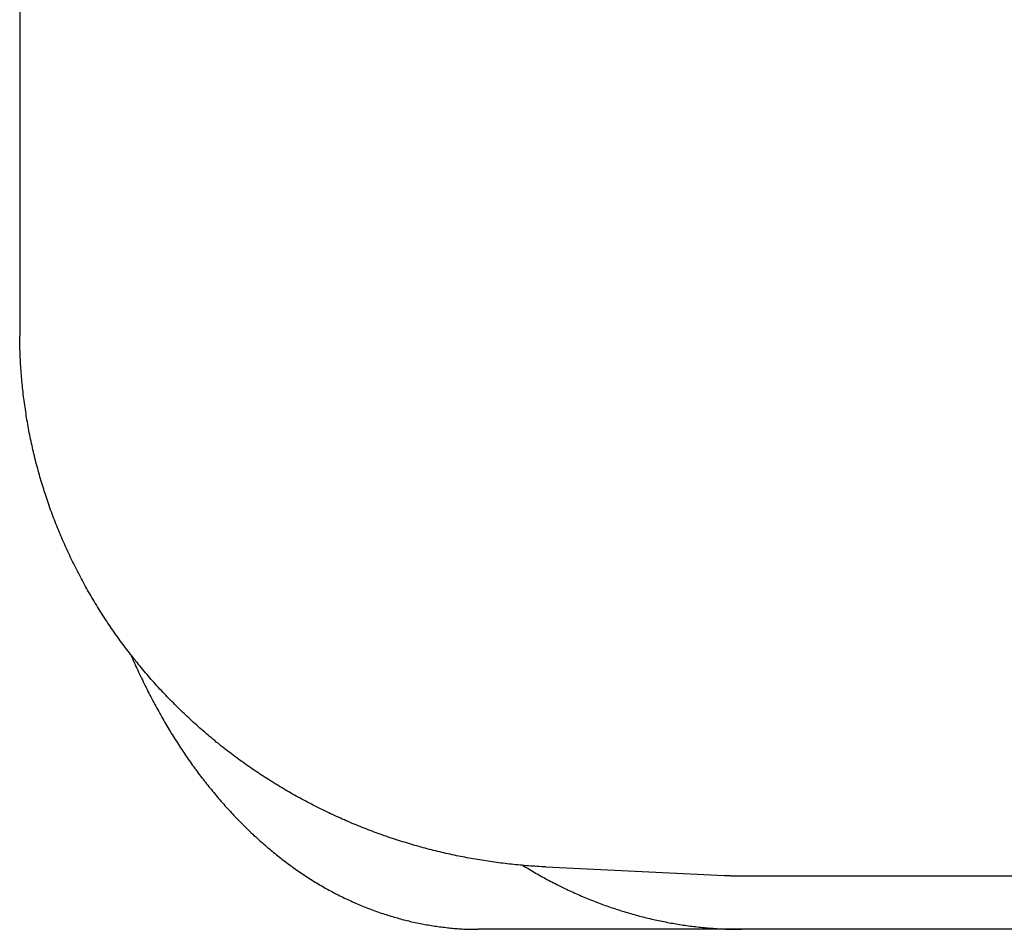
# Model space of a CAD drawing. Extents: x 668 to 3164, y 1007 to 2724.
# Tile 41 of 152: x 2091.29 to 2100.48, y 1741.6 to 1750.1. Entities that reach past the tile are written whole.
import ezdxf

# ---------------------------------------------------------------- set-up
doc = ezdxf.new("R2010")
doc.units = 0
doc.layers.add('KF_GRAVIS_12_LEFT', color=7, linetype='CONTINUOUS')

# ---------------------------------------------------------------- blocks, each defined once
blk = doc.blocks.new('KF_GRAVIS_12_LEFT')
at = {"layer": 'KF_GRAVIS_12_LEFT'}
for p, q in [((-146.40085, -500.10799), (-146.40085, -505.89201)), ((-141.48898, -510.91708), (-139.82016, -510.99623)), ((-139.66111, -511), (-116.64969, -511)), ((-128.01127, -511.5), (-142.11956, -511.5))]:
    blk.add_line(p, q, dxfattribs=at)
for points in [[(-146.401, -505.892, 0), (-146.401, -505.893, 0), (-146.401, -505.893, 0), (-146.401, -505.894, 0), (-146.401, -505.894, 0), (-146.401, -505.895, 0), (-146.401, -505.895, 0), (-146.401, -505.895, 0), (-146.401, -505.896, 0), (-146.401, -505.896, 0), (-146.401, -505.897, 0), (-146.401, -505.897, 0), (-146.401, -505.898, 0), (-146.401, -505.898, 0), (-146.401, -505.899, 0), (-146.401, -505.899, 0), (-146.401, -505.9, 0), (-146.401, -505.9, 0), (-146.401, -505.901, 0), (-146.401, -505.901, 0), (-146.401, -505.902, 0), (-146.401, -505.902, 0), (-146.401, -505.903, 0), (-146.401, -505.903, 0), (-146.401, -505.904, 0), (-146.401, -505.904, 0), (-146.401, -505.905, 0), (-146.401, -505.905, 0), (-146.401, -505.906, 0), (-146.401, -505.906, 0), (-146.401, -505.907, 0), (-146.401, -505.907, 0), (-146.401, -505.908, 0), (-146.401, -505.908, 0), (-146.401, -505.909, 0), (-146.401, -505.909, 0), (-146.401, -505.91, 0), (-146.401, -505.91, 0), (-146.401, -505.911, 0), (-146.401, -505.911, 0), (-146.401, -505.912, 0), (-146.401, -505.912, 0), (-146.401, -505.913, 0), (-146.401, -505.913, 0), (-146.401, -505.914, 0), (-146.401, -505.914, 0), (-146.401, -505.915, 0), (-146.401, -505.915, 0), (-146.401, -505.916, 0), (-146.401, -505.916, 0), (-146.401, -505.917, 0), (-146.401, -505.917, 0), (-146.401, -505.918, 0), (-146.401, -505.918, 0), (-146.401, -505.919, 0), (-146.401, -505.919, 0), (-146.401, -505.92, 0), (-146.401, -505.92, 0), (-146.401, -505.921, 0), (-146.401, -505.921, 0), (-146.401, -505.922, 0), (-146.401, -505.922, 0), (-146.401, -505.923, 0), (-146.401, -505.923, 0), (-146.401, -505.924, 0), (-146.401, -505.924, 0), (-146.401, -505.925, 0), (-146.401, -505.925, 0), (-146.401, -505.926, 0), (-146.401, -505.926, 0), (-146.401, -505.927, 0), (-146.401, -505.927, 0), (-146.401, -505.928, 0), (-146.401, -505.928, 0), (-146.401, -505.929, 0), (-146.401, -505.929, 0), (-146.401, -505.93, 0), (-146.401, -505.93, 0), (-146.401, -505.931, 0), (-146.401, -505.931, 0), (-146.401, -505.932, 0), (-146.401, -505.932, 0), (-146.401, -505.933, 0), (-146.401, -505.933, 0), (-146.401, -505.934, 0), (-146.401, -505.934, 0), (-146.401, -505.935, 0), (-146.401, -505.935, 0), (-146.401, -505.936, 0), (-146.401, -505.936, 0), (-146.401, -505.937, 0), (-146.401, -505.937, 0), (-146.401, -505.938, 0), (-146.401, -505.938, 0), (-146.401, -505.939, 0), (-146.401, -505.939, 0), (-146.401, -505.94, 0), (-146.401, -505.94, 0), (-146.401, -505.941, 0), (-146.401, -505.941, 0), (-146.401, -505.942, 0), (-146.401, -505.942, 0), (-146.401, -505.943, 0), (-146.401, -505.943, 0), (-146.401, -505.944, 0), (-146.401, -505.944, 0), (-146.401, -505.945, 0), (-146.401, -505.945, 0), (-146.401, -505.946, 0), (-146.401, -505.946, 0), (-146.401, -505.947, 0), (-146.401, -505.947, 0), (-146.401, -505.948, 0), (-146.401, -505.948, 0), (-146.401, -505.949, 0), (-146.401, -505.949, 0), (-146.401, -505.95, 0), (-146.401, -505.95, 0), (-146.401, -505.951, 0), (-146.401, -505.951, 0), (-146.401, -505.952, 0), (-146.401, -505.952, 0), (-146.401, -505.953, 0), (-146.401, -505.953, 0), (-146.401, -505.954, 0), (-146.401, -505.954, 0), (-146.401, -505.955, 0), (-146.401, -505.955, 0), (-146.401, -505.956, 0)], [(-141.489, -510.917, 0), (-141.509, -510.916, 0), (-141.529, -510.915, 0), (-141.549, -510.914, 0), (-141.569, -510.913, 0), (-141.589, -510.911, 0), (-141.609, -510.91, 0), (-141.629, -510.909, 0), (-141.649, -510.907, 0), (-141.669, -510.906, 0), (-141.689, -510.904, 0), (-141.709, -510.902, 0), (-141.728, -510.9, 0), (-141.748, -510.898, 0), (-141.768, -510.896, 0), (-141.788, -510.894, 0), (-141.808, -510.892, 0), (-141.828, -510.89, 0), (-141.848, -510.888, 0), (-141.868, -510.886, 0), (-141.888, -510.883, 0), (-141.908, -510.881, 0), (-141.927, -510.878, 0), (-141.947, -510.876, 0), (-141.967, -510.873, 0), (-141.987, -510.87, 0), (-142.007, -510.867, 0), (-142.026, -510.864, 0), (-142.046, -510.861, 0), (-142.066, -510.858, 0), (-142.086, -510.855, 0), (-142.106, -510.852, 0), (-142.125, -510.849, 0), (-142.145, -510.845, 0), (-142.165, -510.842, 0), (-142.184, -510.838, 0), (-142.204, -510.835, 0), (-142.224, -510.831, 0), (-142.243, -510.827, 0), (-142.263, -510.823, 0), (-142.283, -510.82, 0), (-142.302, -510.816, 0), (-142.322, -510.812, 0), (-142.342, -510.807, 0), (-142.361, -510.803, 0), (-142.381, -510.799, 0), (-142.4, -510.795, 0), (-142.42, -510.79, 0), (-142.439, -510.786, 0), (-142.459, -510.781, 0), (-142.478, -510.777, 0), (-142.498, -510.772, 0), (-142.517, -510.767, 0), (-142.537, -510.762, 0), (-142.556, -510.757, 0), (-142.575, -510.753, 0), (-142.595, -510.747, 0), (-142.614, -510.742, 0), (-142.633, -510.737, 0), (-142.653, -510.732, 0), (-142.672, -510.727, 0), (-142.691, -510.721, 0), (-142.711, -510.716, 0), (-142.73, -510.71, 0), (-142.749, -510.704, 0), (-142.768, -510.699, 0), (-142.787, -510.693, 0), (-142.806, -510.687, 0), (-142.826, -510.681, 0), (-142.845, -510.675, 0), (-142.864, -510.669, 0), (-142.883, -510.663, 0), (-142.902, -510.657, 0), (-142.921, -510.65, 0), (-142.94, -510.644, 0), (-142.959, -510.638, 0), (-142.978, -510.631, 0), (-142.997, -510.625, 0), (-143.016, -510.618, 0), (-143.034, -510.611, 0), (-143.053, -510.604, 0), (-143.072, -510.597, 0), (-143.091, -510.591, 0), (-143.11, -510.584, 0), (-143.128, -510.576, 0), (-143.147, -510.569, 0), (-143.166, -510.562, 0), (-143.184, -510.555, 0), (-143.203, -510.547, 0), (-143.222, -510.54, 0), (-143.24, -510.532, 0), (-143.259, -510.525, 0), (-143.277, -510.517, 0), (-143.296, -510.51, 0), (-143.314, -510.502, 0), (-143.333, -510.494, 0), (-143.351, -510.486, 0), (-143.369, -510.478, 0), (-143.388, -510.47, 0), (-143.406, -510.462, 0), (-143.424, -510.453, 0), (-143.443, -510.445, 0), (-143.461, -510.437, 0), (-143.479, -510.428, 0), (-143.497, -510.42, 0), (-143.515, -510.411, 0), (-143.533, -510.403, 0), (-143.551, -510.394, 0), (-143.569, -510.385, 0), (-143.587, -510.376, 0), (-143.605, -510.368, 0), (-143.623, -510.359, 0), (-143.641, -510.35, 0), (-143.659, -510.34, 0), (-143.677, -510.331, 0), (-143.695, -510.322, 0), (-143.712, -510.313, 0), (-143.73, -510.303, 0), (-143.748, -510.294, 0), (-143.765, -510.284, 0), (-143.783, -510.275, 0), (-143.801, -510.265, 0), (-143.818, -510.255, 0), (-143.836, -510.246, 0), (-143.853, -510.236, 0), (-143.871, -510.226, 0), (-143.888, -510.216, 0), (-143.905, -510.206, 0), (-143.923, -510.196, 0), (-143.94, -510.185, 0), (-143.957, -510.175, 0), (-143.974, -510.165, 0), (-143.991, -510.154, 0), (-144.009, -510.144, 0), (-144.026, -510.133, 0), (-144.043, -510.123, 0), (-144.06, -510.112, 0), (-144.077, -510.101, 0), (-144.094, -510.091, 0), (-144.11, -510.08, 0), (-144.127, -510.069, 0), (-144.144, -510.058, 0), (-144.161, -510.047, 0), (-144.177, -510.036, 0), (-144.194, -510.025, 0), (-144.211, -510.013, 0), (-144.227, -510.002, 0), (-144.244, -509.991, 0), (-144.26, -509.979, 0), (-144.277, -509.968, 0), (-144.293, -509.956, 0), (-144.309, -509.944, 0), (-144.326, -509.933, 0), (-144.342, -509.921, 0), (-144.358, -509.909, 0), (-144.374, -509.897, 0), (-144.391, -509.885, 0), (-144.407, -509.873, 0), (-144.423, -509.861, 0), (-144.439, -509.849, 0), (-144.455, -509.837, 0), (-144.47, -509.825, 0), (-144.486, -509.812, 0), (-144.502, -509.8, 0), (-144.518, -509.787, 0), (-144.533, -509.775, 0), (-144.549, -509.762, 0), (-144.565, -509.75, 0), (-144.58, -509.737, 0), (-144.596, -509.724, 0), (-144.611, -509.711, 0), (-144.627, -509.698, 0), (-144.642, -509.685, 0), (-144.657, -509.672, 0), (-144.673, -509.659, 0), (-144.688, -509.646, 0), (-144.703, -509.633, 0), (-144.718, -509.62, 0), (-144.733, -509.606, 0), (-144.748, -509.593, 0), (-144.763, -509.58, 0), (-144.778, -509.566, 0), (-144.793, -509.553, 0), (-144.807, -509.539, 0), (-144.822, -509.525, 0), (-144.837, -509.512, 0), (-144.851, -509.498, 0), (-144.866, -509.484, 0), (-144.881, -509.47, 0), (-144.895, -509.456, 0), (-144.909, -509.442, 0), (-144.924, -509.428, 0), (-144.938, -509.414, 0), (-144.952, -509.4, 0), (-144.966, -509.385, 0), (-144.981, -509.371, 0), (-144.995, -509.357, 0), (-145.009, -509.342, 0), (-145.023, -509.328, 0), (-145.036, -509.313, 0), (-145.05, -509.299, 0), (-145.064, -509.284, 0), (-145.078, -509.269, 0), (-145.092, -509.255, 0), (-145.105, -509.24, 0), (-145.119, -509.225, 0), (-145.132, -509.21, 0), (-145.146, -509.195, 0), (-145.159, -509.18, 0), (-145.172, -509.165, 0), (-145.186, -509.15, 0), (-145.199, -509.135, 0), (-145.212, -509.119, 0), (-145.225, -509.104, 0), (-145.238, -509.089, 0), (-145.251, -509.073, 0), (-145.264, -509.058, 0), (-145.277, -509.042, 0), (-145.289, -509.027, 0), (-145.302, -509.011, 0), (-145.315, -508.996, 0), (-145.327, -508.98, 0), (-145.34, -508.964, 0), (-145.352, -508.948, 0), (-145.365, -508.933, 0), (-145.377, -508.917, 0), (-145.389, -508.901, 0), (-145.401, -508.885, 0), (-145.414, -508.869, 0), (-145.426, -508.852, 0), (-145.438, -508.836, 0), (-145.45, -508.82, 0), (-145.462, -508.804, 0), (-145.473, -508.788, 0), (-145.485, -508.771, 0), (-145.497, -508.755, 0), (-145.508, -508.738, 0), (-145.52, -508.722, 0), (-145.531, -508.705, 0), (-145.543, -508.689, 0), (-145.554, -508.672, 0), (-145.565, -508.655, 0), (-145.577, -508.639, 0), (-145.588, -508.622, 0), (-145.599, -508.605, 0), (-145.61, -508.588, 0), (-145.621, -508.571, 0), (-145.632, -508.554, 0), (-145.642, -508.537, 0), (-145.653, -508.52, 0), (-145.664, -508.503, 0), (-145.674, -508.486, 0), (-145.685, -508.469, 0), (-145.695, -508.452, 0), (-145.706, -508.434, 0), (-145.716, -508.417, 0), (-145.726, -508.4, 0), (-145.737, -508.382, 0), (-145.747, -508.365, 0), (-145.757, -508.347, 0), (-145.767, -508.33, 0), (-145.777, -508.312, 0), (-145.786, -508.295, 0), (-145.796, -508.277, 0), (-145.806, -508.259, 0), (-145.815, -508.241, 0), (-145.825, -508.224, 0), (-145.834, -508.206, 0), (-145.844, -508.188, 0), (-145.853, -508.17, 0), (-145.862, -508.152, 0), (-145.872, -508.134, 0), (-145.881, -508.116, 0), (-145.89, -508.098, 0), (-145.899, -508.08, 0), (-145.908, -508.062, 0), (-145.916, -508.044, 0), (-145.925, -508.026, 0), (-145.934, -508.008, 0), (-145.942, -507.989, 0), (-145.951, -507.971, 0), (-145.959, -507.953, 0), (-145.968, -507.934, 0), (-145.976, -507.916, 0), (-145.984, -507.898, 0), (-145.992, -507.879, 0), (-146, -507.861, 0), (-146.008, -507.842, 0), (-146.016, -507.823, 0), (-146.024, -507.805, 0), (-146.032, -507.786, 0), (-146.039, -507.768, 0), (-146.047, -507.749, 0), (-146.055, -507.73, 0), (-146.062, -507.711, 0), (-146.069, -507.693, 0), (-146.077, -507.674, 0), (-146.084, -507.655, 0), (-146.091, -507.636, 0), (-146.098, -507.617, 0), (-146.105, -507.598, 0), (-146.112, -507.579, 0), (-146.119, -507.56, 0), (-146.126, -507.541, 0), (-146.132, -507.522, 0), (-146.139, -507.503, 0), (-146.145, -507.484, 0), (-146.152, -507.465, 0), (-146.158, -507.446, 0), (-146.164, -507.426, 0), (-146.171, -507.407, 0), (-146.177, -507.388, 0), (-146.183, -507.369, 0), (-146.189, -507.349, 0), (-146.194, -507.33, 0), (-146.2, -507.311, 0), (-146.206, -507.291, 0), (-146.212, -507.272, 0), (-146.217, -507.253, 0), (-146.223, -507.233, 0), (-146.228, -507.214, 0), (-146.233, -507.194, 0), (-146.238, -507.175, 0), (-146.244, -507.155, 0), (-146.249, -507.135, 0), (-146.254, -507.116, 0), (-146.259, -507.096, 0), (-146.263, -507.077, 0), (-146.268, -507.057, 0), (-146.273, -507.037, 0), (-146.277, -507.018, 0), (-146.282, -506.998, 0), (-146.286, -506.978, 0), (-146.29, -506.959, 0), (-146.295, -506.939, 0), (-146.299, -506.919, 0), (-146.303, -506.899, 0), (-146.307, -506.879, 0), (-146.311, -506.86, 0), (-146.315, -506.84, 0), (-146.318, -506.82, 0), (-146.322, -506.8, 0), (-146.326, -506.78, 0), (-146.329, -506.76, 0), (-146.333, -506.74, 0), (-146.336, -506.72, 0), (-146.339, -506.7, 0), (-146.342, -506.68, 0), (-146.345, -506.661, 0), (-146.348, -506.641, 0), (-146.351, -506.621, 0), (-146.354, -506.601, 0), (-146.357, -506.58, 0), (-146.36, -506.56, 0), (-146.362, -506.54, 0), (-146.365, -506.52, 0), (-146.367, -506.5, 0), (-146.369, -506.48, 0), (-146.372, -506.46, 0), (-146.374, -506.44, 0), (-146.376, -506.42, 0), (-146.378, -506.4, 0), (-146.38, -506.38, 0), (-146.382, -506.36, 0), (-146.383, -506.339, 0), (-146.385, -506.319, 0), (-146.387, -506.299, 0), (-146.388, -506.279, 0), (-146.39, -506.259, 0), (-146.391, -506.239, 0), (-146.392, -506.218, 0), (-146.393, -506.198, 0), (-146.394, -506.178, 0), (-146.395, -506.158, 0), (-146.396, -506.138, 0), (-146.397, -506.118, 0), (-146.398, -506.097, 0), (-146.399, -506.077, 0), (-146.399, -506.057, 0), (-146.4, -506.037, 0), (-146.4, -506.017, 0), (-146.4, -505.996, 0), (-146.401, -505.976, 0), (-146.401, -505.956, 0)], [(-145.364, -508.931, 0), (-145.356, -508.95, 0), (-145.348, -508.969, 0), (-145.34, -508.987, 0), (-145.332, -509.006, 0), (-145.323, -509.024, 0), (-145.315, -509.043, 0), (-145.307, -509.061, 0), (-145.298, -509.079, 0), (-145.29, -509.098, 0), (-145.281, -509.116, 0), (-145.273, -509.134, 0), (-145.264, -509.152, 0), (-145.255, -509.17, 0), (-145.247, -509.188, 0), (-145.238, -509.206, 0), (-145.229, -509.224, 0), (-145.22, -509.241, 0), (-145.211, -509.259, 0), (-145.203, -509.277, 0), (-145.194, -509.294, 0), (-145.185, -509.312, 0), (-145.176, -509.329, 0), (-145.167, -509.347, 0), (-145.157, -509.364, 0), (-145.148, -509.381, 0), (-145.139, -509.398, 0), (-145.13, -509.415, 0), (-145.121, -509.432, 0), (-145.111, -509.449, 0), (-145.102, -509.466, 0), (-145.093, -509.483, 0), (-145.083, -509.5, 0), (-145.074, -509.516, 0), (-145.064, -509.533, 0), (-145.055, -509.55, 0), (-145.045, -509.566, 0), (-145.036, -509.582, 0), (-145.026, -509.599, 0), (-145.017, -509.615, 0), (-145.007, -509.631, 0), (-144.997, -509.647, 0), (-144.988, -509.663, 0), (-144.978, -509.679, 0), (-144.968, -509.695, 0), (-144.958, -509.711, 0), (-144.948, -509.727, 0), (-144.938, -509.742, 0), (-144.928, -509.758, 0), (-144.918, -509.773, 0), (-144.908, -509.789, 0), (-144.898, -509.804, 0), (-144.888, -509.819, 0), (-144.878, -509.834, 0), (-144.868, -509.849, 0), (-144.858, -509.864, 0), (-144.848, -509.879, 0), (-144.838, -509.894, 0), (-144.827, -509.909, 0), (-144.817, -509.924, 0), (-144.807, -509.938, 0), (-144.796, -509.953, 0), (-144.786, -509.968, 0), (-144.775, -509.982, 0), (-144.765, -509.997, 0), (-144.754, -510.011, 0), (-144.744, -510.026, 0), (-144.733, -510.04, 0), (-144.722, -510.055, 0), (-144.711, -510.069, 0), (-144.7, -510.083, 0), (-144.689, -510.097, 0), (-144.678, -510.111, 0), (-144.667, -510.126, 0), (-144.656, -510.14, 0), (-144.645, -510.154, 0), (-144.634, -510.168, 0), (-144.623, -510.182, 0), (-144.611, -510.195, 0), (-144.6, -510.209, 0), (-144.589, -510.223, 0), (-144.577, -510.237, 0), (-144.566, -510.25, 0), (-144.554, -510.264, 0), (-144.543, -510.278, 0), (-144.531, -510.291, 0), (-144.519, -510.305, 0), (-144.507, -510.318, 0), (-144.496, -510.331, 0), (-144.484, -510.345, 0), (-144.472, -510.358, 0), (-144.46, -510.371, 0), (-144.448, -510.384, 0), (-144.436, -510.397, 0), (-144.424, -510.41, 0), (-144.412, -510.423, 0), (-144.4, -510.436, 0), (-144.388, -510.449, 0), (-144.375, -510.461, 0), (-144.363, -510.474, 0), (-144.351, -510.487, 0), (-144.338, -510.499, 0), (-144.326, -510.512, 0), (-144.314, -510.524, 0), (-144.301, -510.537, 0), (-144.289, -510.549, 0), (-144.276, -510.561, 0), (-144.263, -510.574, 0), (-144.251, -510.586, 0), (-144.238, -510.598, 0), (-144.225, -510.61, 0), (-144.213, -510.622, 0), (-144.2, -510.634, 0), (-144.187, -510.645, 0), (-144.174, -510.657, 0), (-144.161, -510.669, 0), (-144.148, -510.68, 0), (-144.135, -510.692, 0), (-144.122, -510.703, 0), (-144.109, -510.715, 0), (-144.096, -510.726, 0), (-144.083, -510.737, 0), (-144.069, -510.749, 0), (-144.056, -510.76, 0), (-144.043, -510.771, 0), (-144.03, -510.782, 0), (-144.016, -510.793, 0), (-144.003, -510.804, 0), (-143.989, -510.814, 0), (-143.976, -510.825, 0), (-143.962, -510.836, 0), (-143.949, -510.846, 0), (-143.935, -510.857, 0), (-143.922, -510.867, 0), (-143.908, -510.877, 0), (-143.894, -510.887, 0), (-143.881, -510.898, 0), (-143.867, -510.908, 0), (-143.853, -510.918, 0), (-143.839, -510.928, 0), (-143.826, -510.937, 0), (-143.812, -510.947, 0), (-143.798, -510.957, 0), (-143.784, -510.966, 0), (-143.77, -510.976, 0), (-143.756, -510.985, 0), (-143.742, -510.995, 0), (-143.728, -511.004, 0), (-143.714, -511.013, 0), (-143.7, -511.022, 0), (-143.686, -511.031, 0), (-143.671, -511.04, 0), (-143.657, -511.049, 0), (-143.643, -511.058, 0), (-143.629, -511.066, 0), (-143.614, -511.075, 0), (-143.6, -511.084, 0), (-143.586, -511.092, 0), (-143.571, -511.1, 0), (-143.557, -511.109, 0), (-143.543, -511.117, 0), (-143.528, -511.125, 0), (-143.514, -511.133, 0), (-143.499, -511.141, 0), (-143.485, -511.148, 0), (-143.47, -511.156, 0), (-143.456, -511.164, 0), (-143.441, -511.171, 0), (-143.426, -511.179, 0), (-143.412, -511.186, 0), (-143.397, -511.194, 0), (-143.382, -511.201, 0), (-143.368, -511.208, 0), (-143.353, -511.215, 0), (-143.338, -511.222, 0), (-143.324, -511.229, 0), (-143.309, -511.235, 0), (-143.294, -511.242, 0), (-143.279, -511.249, 0), (-143.264, -511.255, 0), (-143.25, -511.262, 0), (-143.235, -511.268, 0), (-143.22, -511.274, 0), (-143.205, -511.28, 0), (-143.19, -511.287, 0), (-143.175, -511.293, 0), (-143.16, -511.298, 0), (-143.145, -511.304, 0), (-143.13, -511.31, 0), (-143.115, -511.316, 0), (-143.1, -511.321, 0), (-143.085, -511.327, 0), (-143.07, -511.332, 0), (-143.055, -511.337, 0), (-143.04, -511.343, 0), (-143.025, -511.348, 0), (-143.01, -511.353, 0), (-142.995, -511.358, 0), (-142.98, -511.363, 0), (-142.965, -511.367, 0), (-142.95, -511.372, 0), (-142.935, -511.377, 0), (-142.919, -511.381, 0), (-142.904, -511.386, 0), (-142.889, -511.39, 0), (-142.874, -511.394, 0), (-142.859, -511.399, 0), (-142.844, -511.403, 0), (-142.829, -511.407, 0), (-142.813, -511.411, 0), (-142.798, -511.415, 0), (-142.783, -511.418, 0), (-142.768, -511.422, 0), (-142.753, -511.426, 0), (-142.738, -511.429, 0), (-142.723, -511.432, 0), (-142.707, -511.436, 0), (-142.692, -511.439, 0), (-142.677, -511.442, 0), (-142.662, -511.445, 0), (-142.647, -511.448, 0), (-142.631, -511.451, 0), (-142.616, -511.454, 0), (-142.601, -511.457, 0), (-142.586, -511.459, 0), (-142.571, -511.462, 0), (-142.556, -511.465, 0), (-142.541, -511.467, 0), (-142.525, -511.469, 0), (-142.51, -511.472, 0), (-142.495, -511.474, 0), (-142.48, -511.476, 0), (-142.465, -511.478, 0), (-142.45, -511.48, 0), (-142.435, -511.481, 0), (-142.419, -511.483, 0), (-142.404, -511.485, 0), (-142.389, -511.486, 0), (-142.374, -511.488, 0), (-142.359, -511.489, 0), (-142.344, -511.491, 0), (-142.329, -511.492, 0), (-142.314, -511.493, 0), (-142.299, -511.494, 0), (-142.284, -511.495, 0), (-142.269, -511.496, 0), (-142.254, -511.497, 0), (-142.239, -511.497, 0), (-142.224, -511.498, 0), (-142.209, -511.498, 0), (-142.194, -511.499, 0), (-142.179, -511.499, 0), (-142.164, -511.5, 0), (-142.149, -511.5, 0), (-142.134, -511.5, 0), (-142.12, -511.5, 0)], [(-141.702, -510.903, 0), (-141.687, -510.912, 0), (-141.672, -510.921, 0), (-141.657, -510.93, 0), (-141.642, -510.939, 0), (-141.627, -510.948, 0), (-141.612, -510.957, 0), (-141.598, -510.965, 0), (-141.583, -510.974, 0), (-141.568, -510.982, 0), (-141.553, -510.991, 0), (-141.538, -510.999, 0), (-141.523, -511.008, 0), (-141.507, -511.016, 0), (-141.492, -511.024, 0), (-141.477, -511.033, 0), (-141.462, -511.041, 0), (-141.447, -511.049, 0), (-141.432, -511.057, 0), (-141.416, -511.065, 0), (-141.401, -511.073, 0), (-141.386, -511.08, 0), (-141.371, -511.088, 0), (-141.355, -511.096, 0), (-141.34, -511.103, 0), (-141.324, -511.111, 0), (-141.309, -511.118, 0), (-141.294, -511.126, 0), (-141.278, -511.133, 0), (-141.263, -511.14, 0), (-141.247, -511.147, 0), (-141.232, -511.154, 0), (-141.216, -511.161, 0), (-141.201, -511.168, 0), (-141.185, -511.175, 0), (-141.17, -511.182, 0), (-141.154, -511.189, 0), (-141.138, -511.195, 0), (-141.123, -511.202, 0), (-141.107, -511.208, 0), (-141.091, -511.215, 0), (-141.076, -511.221, 0), (-141.06, -511.228, 0), (-141.044, -511.234, 0), (-141.028, -511.24, 0), (-141.013, -511.246, 0), (-140.997, -511.252, 0), (-140.981, -511.258, 0), (-140.965, -511.264, 0), (-140.949, -511.27, 0), (-140.933, -511.276, 0), (-140.918, -511.281, 0), (-140.902, -511.287, 0), (-140.886, -511.292, 0), (-140.87, -511.298, 0), (-140.854, -511.303, 0), (-140.838, -511.309, 0), (-140.822, -511.314, 0), (-140.806, -511.319, 0), (-140.79, -511.324, 0), (-140.774, -511.329, 0), (-140.758, -511.334, 0), (-140.742, -511.339, 0), (-140.726, -511.344, 0), (-140.71, -511.349, 0), (-140.693, -511.353, 0), (-140.677, -511.358, 0), (-140.661, -511.362, 0), (-140.645, -511.367, 0), (-140.629, -511.371, 0), (-140.613, -511.376, 0), (-140.596, -511.38, 0), (-140.58, -511.384, 0), (-140.564, -511.388, 0), (-140.548, -511.392, 0), (-140.532, -511.396, 0), (-140.515, -511.4, 0), (-140.499, -511.404, 0), (-140.483, -511.407, 0), (-140.467, -511.411, 0), (-140.45, -511.415, 0), (-140.434, -511.418, 0), (-140.418, -511.422, 0), (-140.401, -511.425, 0), (-140.385, -511.428, 0), (-140.369, -511.431, 0), (-140.352, -511.435, 0), (-140.336, -511.438, 0), (-140.32, -511.441, 0), (-140.303, -511.444, 0), (-140.287, -511.446, 0), (-140.27, -511.449, 0), (-140.254, -511.452, 0), (-140.238, -511.455, 0), (-140.221, -511.457, 0), (-140.205, -511.46, 0), (-140.188, -511.462, 0), (-140.172, -511.464, 0), (-140.155, -511.467, 0), (-140.139, -511.469, 0), (-140.122, -511.471, 0), (-140.106, -511.473, 0), (-140.089, -511.475, 0), (-140.073, -511.477, 0), (-140.057, -511.479, 0), (-140.04, -511.48, 0), (-140.024, -511.482, 0), (-140.007, -511.484, 0), (-139.991, -511.485, 0), (-139.974, -511.487, 0), (-139.957, -511.488, 0), (-139.941, -511.489, 0), (-139.924, -511.49, 0), (-139.908, -511.492, 0), (-139.891, -511.493, 0), (-139.875, -511.494, 0), (-139.858, -511.495, 0), (-139.842, -511.496, 0), (-139.825, -511.496, 0), (-139.809, -511.497, 0), (-139.792, -511.498, 0), (-139.776, -511.498, 0), (-139.759, -511.499, 0), (-139.742, -511.499, 0), (-139.726, -511.499, 0), (-139.709, -511.5, 0), (-139.693, -511.5, 0), (-139.676, -511.5, 0), (-139.66, -511.5, 0)], [(-139.82, -510.996, 0), (-139.819, -510.996, 0), (-139.818, -510.996, 0), (-139.816, -510.996, 0), (-139.815, -510.996, 0), (-139.814, -510.997, 0), (-139.813, -510.997, 0), (-139.811, -510.997, 0), (-139.81, -510.997, 0), (-139.809, -510.997, 0), (-139.808, -510.997, 0), (-139.806, -510.997, 0), (-139.805, -510.997, 0), (-139.804, -510.997, 0), (-139.803, -510.997, 0), (-139.802, -510.997, 0), (-139.8, -510.997, 0), (-139.799, -510.997, 0), (-139.798, -510.997, 0), (-139.797, -510.997, 0), (-139.795, -510.997, 0), (-139.794, -510.997, 0), (-139.793, -510.997, 0), (-139.792, -510.997, 0), (-139.79, -510.998, 0), (-139.789, -510.998, 0), (-139.788, -510.998, 0), (-139.787, -510.998, 0), (-139.785, -510.998, 0), (-139.784, -510.998, 0), (-139.783, -510.998, 0), (-139.782, -510.998, 0), (-139.78, -510.998, 0), (-139.779, -510.998, 0), (-139.778, -510.998, 0), (-139.777, -510.998, 0), (-139.775, -510.998, 0), (-139.774, -510.998, 0), (-139.773, -510.998, 0), (-139.772, -510.998, 0), (-139.77, -510.998, 0), (-139.769, -510.998, 0), (-139.768, -510.998, 0), (-139.767, -510.998, 0), (-139.765, -510.998, 0), (-139.764, -510.998, 0), (-139.763, -510.998, 0), (-139.762, -510.998, 0), (-139.761, -510.999, 0), (-139.759, -510.999, 0), (-139.758, -510.999, 0), (-139.757, -510.999, 0), (-139.756, -510.999, 0), (-139.754, -510.999, 0), (-139.753, -510.999, 0), (-139.752, -510.999, 0), (-139.751, -510.999, 0), (-139.749, -510.999, 0), (-139.748, -510.999, 0), (-139.747, -510.999, 0), (-139.746, -510.999, 0), (-139.744, -510.999, 0), (-139.743, -510.999, 0), (-139.742, -510.999, 0), (-139.741, -510.999, 0), (-139.739, -510.999, 0), (-139.738, -510.999, 0), (-139.737, -510.999, 0), (-139.736, -510.999, 0), (-139.734, -510.999, 0), (-139.733, -510.999, 0), (-139.732, -510.999, 0), (-139.731, -510.999, 0), (-139.729, -510.999, 0), (-139.728, -510.999, 0), (-139.727, -510.999, 0), (-139.726, -510.999, 0), (-139.724, -510.999, 0), (-139.723, -510.999, 0), (-139.722, -510.999, 0), (-139.721, -510.999, 0), (-139.72, -510.999, 0), (-139.718, -511, 0), (-139.717, -511, 0), (-139.716, -511, 0), (-139.715, -511, 0), (-139.713, -511, 0), (-139.712, -511, 0), (-139.711, -511, 0), (-139.71, -511, 0), (-139.708, -511, 0), (-139.707, -511, 0), (-139.706, -511, 0), (-139.705, -511, 0), (-139.703, -511, 0), (-139.702, -511, 0), (-139.701, -511, 0), (-139.7, -511, 0), (-139.698, -511, 0), (-139.697, -511, 0), (-139.696, -511, 0), (-139.695, -511, 0), (-139.693, -511, 0), (-139.692, -511, 0), (-139.691, -511, 0), (-139.69, -511, 0), (-139.688, -511, 0), (-139.687, -511, 0), (-139.686, -511, 0), (-139.685, -511, 0), (-139.683, -511, 0), (-139.682, -511, 0), (-139.681, -511, 0), (-139.68, -511, 0), (-139.679, -511, 0), (-139.677, -511, 0), (-139.676, -511, 0), (-139.675, -511, 0), (-139.674, -511, 0), (-139.672, -511, 0), (-139.671, -511, 0), (-139.67, -511, 0), (-139.669, -511, 0), (-139.667, -511, 0), (-139.666, -511, 0), (-139.665, -511, 0), (-139.664, -511, 0), (-139.662, -511, 0), (-139.661, -511, 0)]]:
    blk.add_polyline3d(points, dxfattribs=at)

msp = doc.modelspace()

# ---------------------------------------------------------------- block references
at = {"layer": 'KF_GRAVIS_12_LEFT'}
msp.add_blockref('KF_GRAVIS_12_LEFT', (2237.6884, 2253.1013), dxfattribs=at)

doc.saveas('drawing.dxf')
